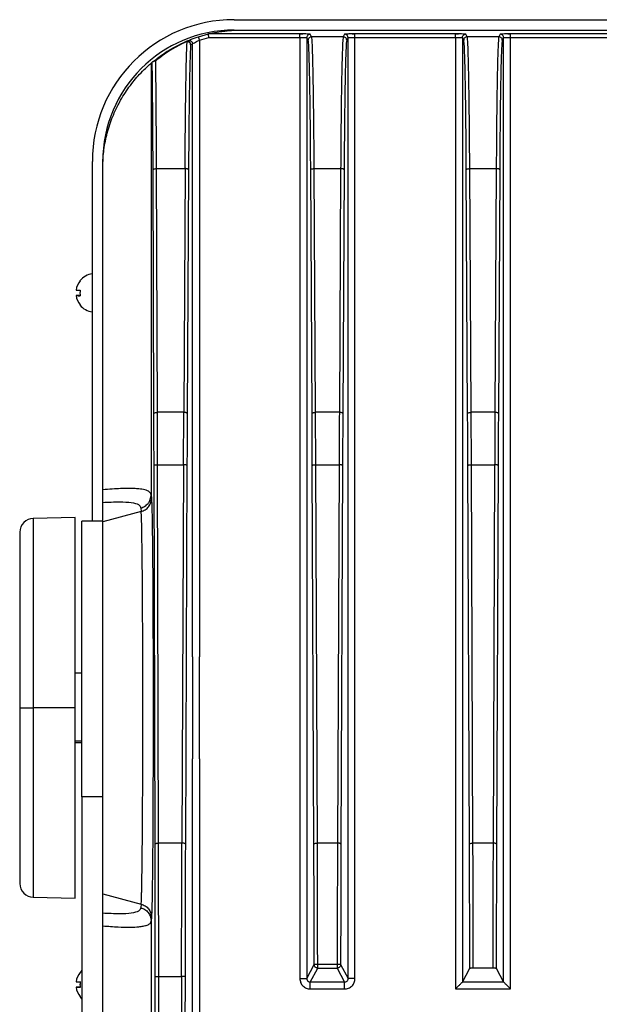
# Model space of a CAD drawing. Header units: millimetres. Extents: x -400 to 1650, y 544 to 1669.
# Tile 23 of 33: x 1246 to 1330, y 1046 to 1188. Entities that reach past the tile are written whole.
import ezdxf

# ---------------------------------------------------------------- set-up
doc = ezdxf.new("R2010")
doc.units = ezdxf.units.MM

# ---------------------------------------------------------------- blocks, each defined once
blk = doc.blocks.new('Drawing View13')
at = {"color": 7, "linetype": 'Continuous', "lineweight": 25}
for p, q in [((-11.85, 197.5), (330.15, 197.5)), ((-17.02, 195.03), (-15.57, 195.44)), ((-2.34, 195.44), (-15.57, 195.44)), ((-11.85, 196), (330.15, 196)), ((-2.34, 195.4), (-2.34, 195.44)), ((-0.64, 195.03), (-0.84, 195.4)), ((4.13, 195.4), (3.94, 195.03)), ((20.16, 195.44), (5.63, 195.44)), ((5.63, 195.4), (5.63, 195.44)), ((20.16, 195.4), (20.16, 195.44)), ((21.86, 195.03), (21.66, 195.4)), ((26.63, 195.4), (26.44, 195.03)), ((42.66, 195.44), (28.13, 195.44)), ((28.13, 195.4), (28.13, 195.44)), ((-18.84, 194.34), (-18.56, 194.46)), ((-18.14, 193.88), (-17.87, 193.99)), ((-17.87, 105.39), (-17.87, 193.99)), ((-16.87, 194.55), (-15.51, 194.94)), ((-16.87, 194.55), (-16.87, 105.39)), ((-15.51, 194.94), (-2.34, 194.94)), ((-2.34, 194.94), (-2.34, 58.85)), ((-1.14, 194.53), (-1.34, 194.9)), ((-1.34, 194.9), (-1.34, 58.85)), ((3.94, 195.03), (-0.64, 195.03)), ((4.63, 194.9), (4.44, 194.53)), ((4.63, 58.85), (4.63, 194.9)), ((5.63, 58.85), (5.63, 194.94)), ((5.63, 194.94), (20.16, 194.94)), ((20.16, 194.94), (20.16, 57.35)), ((21.36, 194.53), (21.16, 194.9)), ((21.16, 194.9), (21.16, 58.35)), ((26.44, 195.03), (21.86, 195.03)), ((27.13, 194.9), (26.94, 194.53)), ((27.13, 58.35), (27.13, 194.9)), ((28.13, 57.35), (28.13, 194.94)), ((28.13, 194.94), (42.66, 194.94)), ((-23.85, 191.2), (-23.69, 191.34)), ((-23.85, 191.2), (-23.85, 128.81)), ((-32.35, 125), (-32.35, 177)), ((-30.85, 129.48), (-30.85, 177)), ((-30.85, 129.52), (-30.85, 176)), ((-23.45, 140.55), (-23.57, 175.78)), ((-22.95, 140.73), (-23.07, 175.97)), ((-23.07, 175.97), (-18.94, 175.97)), ((-18.94, 175.97), (-19.13, 140.73)), ((-18.44, 175.79), (-18.63, 140.55)), ((-0.58, 140.55), (-0.77, 175.79)), ((-0.08, 140.73), (-0.27, 175.97)), ((-0.27, 175.97), (3.56, 175.97)), ((3.56, 175.97), (3.37, 140.73)), ((4.06, 175.79), (3.87, 140.55)), ((21.92, 140.55), (21.73, 175.79)), ((22.42, 140.73), (22.23, 175.97)), ((22.23, 175.97), (26.06, 175.97)), ((26.06, 175.97), (25.87, 140.73)), ((26.56, 175.79), (26.37, 140.55)), ((-34.69, 158.4), (-34.7, 158.4)), ((-34.11, 157.6), (-34.7, 157.6)), ((-34.11, 157.6), (-34.7, 157.6)), ((-22.93, 133.16), (-22.95, 140.73)), ((-19.13, 140.73), (-22.95, 140.73)), ((-19.17, 133.16), (-19.13, 140.73)), ((-0.04, 133.16), (-0.08, 140.73)), ((3.37, 140.73), (-0.08, 140.73)), ((22.46, 133.16), (22.42, 140.73)), ((25.87, 140.73), (22.42, 140.73)), ((-23.28, 78.3), (-23.43, 133.02)), ((-22.78, 78.44), (-22.93, 133.16)), ((-22.93, 133.16), (-19.17, 133.16)), ((-19.17, 133.16), (-19.4, 78.44)), ((-18.67, 133.02), (-18.9, 78.3)), ((-0.31, 78.3), (-0.54, 133.02)), ((0.19, 78.44), (-0.04, 133.16)), ((-0.04, 133.16), (3.33, 133.16)), ((3.33, 133.16), (3.1, 78.44)), ((3.83, 133.02), (3.6, 78.3)), ((22.19, 78.3), (21.96, 133.02)), ((22.69, 78.44), (22.46, 133.16)), ((22.46, 133.16), (25.83, 133.16)), ((25.83, 133.16), (25.6, 78.44)), ((26.33, 133.02), (26.1, 78.3)), ((-23.86, 128.72), (-23.85, 128.81)), ((-23.85, 128.81), (-23.8, 128.29)), ((-30.85, 124.88), (-30.85, 127.7)), ((-25.34, 126.88), (-25.29, 126.37)), ((-34.85, 125.5), (-40.89, 125.39)), ((-40.89, 125.39), (-40.89, 98)), ((-34.85, 98), (-34.85, 125.5)), ((-25.29, 126.37), (-30.85, 124.88)), ((-30.85, 125), (-33.85, 125)), ((-33.85, 85.13), (-33.85, 125)), ((-30.85, 98), (-30.85, 124.88)), ((-42.85, 123.39), (-42.85, 98)), ((-17.87, 105.39), (-17.87, 90.61)), ((-16.87, 90.61), (-16.87, 105.39)), ((-33.85, 103), (-34.85, 103)), ((-42.85, 98), (-42.85, 97.89)), ((-42.85, 97.89), (-42.85, 72.61)), ((-40.89, 98), (-40.89, 97.88)), ((-34.85, 98), (-40.89, 98)), ((-40.89, 97.88), (-40.89, 70.61)), ((-34.85, 70.5), (-34.85, 98)), ((-30.85, 85.13), (-30.85, 98)), ((-33.85, 93.17), (-34.85, 93.17)), ((-34.85, 93), (-33.85, 93)), ((-17.87, 2.01), (-17.87, 90.61)), ((-16.87, 90.61), (-16.87, 1.45)), ((-33.85, 85.13), (-33.85, -1.5)), ((-30.85, 85.13), (-33.85, 85.13)), ((-30.85, -1.5), (-30.85, 85.13)), ((-19.4, 78.44), (-22.78, 78.44)), ((3.1, 78.44), (0.19, 78.44)), ((25.6, 78.44), (22.69, 78.44)), ((-40.89, 70.61), (-34.85, 70.5)), ((-30.85, 71.12), (-25.29, 69.63)), ((-25.29, 69.63), (-25.34, 69.12)), ((-23.8, 67.71), (-23.85, 67.19)), ((-23.85, 67.19), (-23.85, 4.8)), ((-1.34, 58.85), (-0.26, 60.88)), ((-0.84, 58.35), (0.24, 60.38)), ((0.24, 60.93), (3.05, 60.93)), ((0.24, 60.38), (3.05, 60.38)), ((3.05, 60.38), (4.13, 58.35)), ((3.55, 60.88), (4.63, 58.85)), ((21.16, 58.35), (22.24, 60.38)), ((22.74, 60.39), (25.55, 60.39)), ((26.05, 60.38), (27.13, 58.35)), ((-34.69, 58.4), (-34.7, 58.4)), ((-23.21, 16.39), (-23.25, 59.14)), ((-22.71, 16.44), (-22.75, 59.18)), ((-22.75, 59.18), (-19.45, 59.18)), ((-19.45, 59.18), (-19.51, 16.44)), ((-18.95, 59.14), (-19.01, 16.39)), ((-34.11, 57.6), (-34.7, 57.6)), ((-34.11, 57.6), (-34.7, 57.6)), ((4.13, 58.35), (-0.84, 58.35)), ((-0.84, 57.35), (4.13, 57.35)), ((20.16, 57.35), (28.13, 57.35)), ((27.13, 58.35), (21.16, 58.35))]:
    blk.add_line(p, q, dxfattribs=at)
at = {"color": 7, "linetype": 'Continuous', "lineweight": 25, "flags": 128}
for points in [[(-42.85, 98), (-42.82, 98), (-42.7, 98), (-42.52, 98), (-42.28, 98), (-41.98, 98), (-41.64, 98), (-41.27, 98), (-40.89, 98)], [(-33.85, 60.05), (-33.96, 59.94), (-34.13, 59.75)], [(-33.85, 55.95), (-33.96, 56.06), (-34.13, 56.25)]]:
    blk.add_lwpolyline(points, dxfattribs=at)
at = {"color": 7, "linetype": 'Continuous', "lineweight": 25}
for centre, radius, start, end in [((-11.85, 177), 20.5, 90, 180), ((-11.85, 177), 19, 90, 180), ((-31.98, 158), 2.75, 140.9108, 171.6254), ((-31.98, 158), 2.75, 140.9108, 171.6254), ((-31.98, 158), 2.78, 97.7753, 140.9107), ((-34.01, 159.85), 0.159, 220.1922, 231.5379), ((-34.03, 176.59), 18.2, 267.921, 269.7644), ((-30.57, 157.98), 3.57, 173.5615, 186.4385), ((-34.03, 139.41), 18.2, 90.2356, 92.079), ((-31.98, 158), 2.75, 188.3746, 219.0892), ((-34.03, 175.79), 18.2, 267.921, 269.7644), ((-34.01, 156.15), 0.159, 128.4621, 139.8078), ((-34.17, 156.33), 0.0927, 294.866, 311.5308), ((-31.98, 158), 2.78, 219.0893, 262.2247), ((-40.85, 123.39), 2, 91, 180), ((-40.85, 72.61), 2, 180, 269), ((-31.98, 58), 2.75, 140.9108, 171.6254), ((-31.98, 58), 2.75, 140.9108, 171.6254), ((-34.03, 76.59), 18.2, 267.921, 269.7644), ((-34.01, 59.85), 0.159, 220.1922, 231.5379), ((-30.57, 58.02), 3.56, 173.5569, 180.2433), ((-30.57, 57.98), 3.57, 173.5615, 186.4385), ((-34.03, 39.41), 18.2, 90.2356, 92.079), ((-31.98, 58), 2.75, 188.3746, 219.0892), ((-34.03, 75.79), 18.2, 267.921, 269.7644), ((-34.01, 56.15), 0.159, 128.4621, 139.8078), ((-34.17, 56.33), 0.0927, 294.866, 311.5308)]:
    blk.add_arc(centre, radius, start, end, dxfattribs=at)
for points, knots in [([(-15.57, 195.44), (-15.43, 195.47), (-15.16, 195.53), (-14.73, 195.62), (-14.3, 195.7), (-13.88, 195.77), (-13.45, 195.83), (-13, 195.89), (-12.53, 195.93), (-12.02, 195.97), (-11.56, 195.99), (-11.18, 196), (-10.99, 196), (-10.9, 196), (-10.85, 196)], [0, 0, 0, 0, 0.169579, 0.323034, 0.460395, 0.581698, 0.687001, 0.776391, 0.864325, 0.929305, 0.972689, 0.987645, 0.994008, 1, 1, 1, 1]), ([(-15.51, 194.94), (-15.51, 194.98), (-15.52, 195.05), (-15.53, 195.18), (-15.55, 195.3), (-15.56, 195.41), (-15.57, 195.43), (-15.57, 195.44)], [0, 0, 0, 0, 0.15401, 0.288778, 0.499767, 0.748365, 1, 1, 1, 1]), ([(-1.68, 195.43), (-1.78, 195.43), (-2, 195.43), (-2.23, 195.41), (-2.35, 195.4)], [0, 0, 0, 0, 0.442669, 1, 1, 1, 1]), ([(-1.68, 195.43), (-1.71, 195.43), (-1.9, 195.44), (-2.14, 195.44), (-2.34, 195.44)], [0, 0, 0, 0, 0.159358, 1, 1, 1, 1]), ([(-2.34, 194.94), (-2.34, 195), (-2.34, 195.13), (-2.34, 195.29), (-2.34, 195.38), (-2.34, 195.4), (-2.34, 195.4)], [0, 0, 0, 0, 0.322745, 0.64549, 0.968235, 1, 1, 1, 1]), ([(-0.84, 195.4), (-0.86, 195.4), (-0.92, 195.41), (-1.23, 195.43), (-1.54, 195.43), (-1.68, 195.43)], [0, 0, 0, 0, 0.355789, 0.711745, 1, 1, 1, 1]), ([(4.97, 195.43), (4.83, 195.43), (4.53, 195.43), (4.21, 195.41), (4.16, 195.4), (4.13, 195.4)], [0, 0, 0, 0, 0.2871106, 0.6407345, 1, 1, 1, 1]), ([(5.63, 195.44), (5.43, 195.44), (5.19, 195.44), (5, 195.43), (4.97, 195.43)], [0, 0, 0, 0, 0.843795, 1, 1, 1, 1]), ([(5.63, 195.4), (5.51, 195.41), (5.29, 195.43), (5.07, 195.43), (4.97, 195.43)], [0, 0, 0, 0, 0.557381, 1, 1, 1, 1]), ([(5.63, 194.94), (5.63, 195), (5.63, 195.13), (5.63, 195.29), (5.63, 195.38), (5.63, 195.4), (5.63, 195.4)], [0, 0, 0, 0, 0.321529, 0.643058, 0.964588, 1, 1, 1, 1]), ([(20.82, 195.43), (20.79, 195.43), (20.6, 195.44), (20.36, 195.44), (20.16, 195.44)], [0, 0, 0, 0, 0.156277, 1, 1, 1, 1]), ([(20.82, 195.43), (20.73, 195.43), (20.51, 195.43), (20.28, 195.41), (20.16, 195.4)], [0, 0, 0, 0, 0.442566, 1, 1, 1, 1]), ([(20.16, 194.94), (20.16, 195), (20.16, 195.13), (20.16, 195.29), (20.16, 195.38), (20.16, 195.4), (20.16, 195.4)], [0, 0, 0, 0, 0.321532, 0.643064, 0.964595, 1, 1, 1, 1]), ([(21.66, 195.4), (21.63, 195.4), (21.58, 195.41), (21.27, 195.43), (20.96, 195.43), (20.82, 195.43)], [0, 0, 0, 0, 0.359279, 0.712915, 1, 1, 1, 1]), ([(27.47, 195.43), (27.33, 195.43), (27.03, 195.43), (26.71, 195.41), (26.66, 195.4), (26.63, 195.4)], [0, 0, 0, 0, 0.28765, 0.64383, 1, 1, 1, 1]), ([(28.13, 195.44), (27.93, 195.44), (27.69, 195.44), (27.5, 195.43), (27.47, 195.43)], [0, 0, 0, 0, 0.8388143, 1, 1, 1, 1]), ([(28.13, 195.4), (28.01, 195.41), (27.79, 195.43), (27.57, 195.43), (27.47, 195.43)], [0, 0, 0, 0, 0.559131, 1, 1, 1, 1]), ([(28.13, 194.94), (28.13, 195), (28.13, 195.13), (28.13, 195.29), (28.13, 195.38), (28.13, 195.4), (28.13, 195.4)], [0, 0, 0, 0, 0.321531, 0.643063, 0.964594, 1, 1, 1, 1]), ([(-23.55, 191.45), (-23.01, 191.87), (-21.92, 192.71), (-20.29, 193.67), (-19.31, 194.12), (-18.84, 194.34)], [0, 0, 0, 0, 0.338404, 0.679994, 1, 1, 1, 1]), ([(-18.64, 194.37), (-19.32, 194.04), (-20, 193.72), (-20.76, 193.27), (-20.87, 193.2), (-21.27, 192.95), (-22.06, 192.43), (-22.77, 191.87), (-23.19, 191.55)], [0, 0, 0, 0, 0.47237, 0.474509, 0.492369, 0.542883, 0.735441, 1, 1, 1, 1]), ([(-18.94, 175.97), (-18.93, 177.1), (-18.92, 179.36), (-18.89, 182.5), (-18.86, 185.38), (-18.82, 187.95), (-18.78, 190.17), (-18.74, 192), (-18.69, 193.46), (-18.66, 194.06), (-18.64, 194.37)], [0, 0, 0, 0, 0.125, 0.25, 0.375, 0.5, 0.625, 0.75, 0.875, 1, 1, 1, 1]), ([(-18.64, 194.37), (-18.67, 194.37), (-18.74, 194.37), (-18.81, 194.35), (-18.84, 194.34)], [0, 0, 0, 0, 0.5, 1, 1, 1, 1]), ([(-18.64, 194.38), (-18.59, 194.37), (-18.5, 194.37), (-18.38, 194.31), (-18.3, 194.25), (-18.25, 194.19), (-18.21, 194.14), (-18.19, 194.09), (-18.17, 194.06)], [0, 0, 0, 0, 0.249594, 0.436591, 0.676835, 0.730915, 0.830376, 1, 1, 1, 1]), ([(-18.64, 194.37), (-18.64, 194.37), (-18.64, 194.37), (-18.59, 194.37), (-18.49, 194.35), (-18.37, 194.29), (-18.29, 194.23), (-18.22, 194.15), (-18.19, 194.09), (-18.17, 194.06)], [0, 0, 0, 0, 0.000261, 0.00241, 0.244617, 0.485548, 0.659809, 0.809126, 1, 1, 1, 1]), ([(-18.56, 194.46), (-18.55, 194.46), (-18.54, 194.46), (-18.43, 194.51), (-18.15, 194.62), (-17.64, 194.82), (-17.23, 194.96), (-17.02, 195.03)], [0, 0, 0, 0, 0.109957, 0.222528, 0.468027, 0.732502, 1, 1, 1, 1]), ([(-18.14, 193.88), (-18.14, 193.91), (-18.14, 193.97), (-18.16, 194.03), (-18.17, 194.06)], [0, 0, 0, 0, 0.497138, 1, 1, 1, 1]), ([(-17.87, 193.99), (-17.86, 194), (-17.86, 194), (-17.78, 194.05), (-17.6, 194.16), (-17.27, 194.34), (-17.01, 194.48), (-16.87, 194.55)], [0, 0, 0, 0, 0.107801, 0.218886, 0.45975, 0.721466, 1, 1, 1, 1]), ([(-2.34, 194.94), (-2.21, 194.94), (-2.02, 194.94), (-1.79, 194.93), (-1.6, 194.92), (-1.45, 194.92), (-1.36, 194.91), (-1.35, 194.9), (-1.34, 194.9)], [0, 0, 0, 0, 0.242652, 0.369599, 0.499934, 0.711228, 0.846033, 1, 1, 1, 1]), ([(-0.27, 175.97), (-0.28, 177.31), (-0.29, 179.99), (-0.33, 183.63), (-0.37, 186.89), (-0.42, 189.68), (-0.47, 191.94), (-0.52, 193.62), (-0.58, 194.73), (-0.62, 194.93), (-0.64, 195.03)], [0, 0, 0, 0, 0.125, 0.25, 0.375, 0.5, 0.625, 0.75, 0.875, 1, 1, 1, 1]), ([(3.94, 195.03), (3.92, 194.93), (3.88, 194.73), (3.82, 193.62), (3.76, 191.94), (3.71, 189.68), (3.66, 186.89), (3.62, 183.63), (3.59, 179.99), (3.57, 177.31), (3.56, 175.97)], [0, 0, 0, 0, 0.125, 0.25, 0.375, 0.5, 0.625, 0.75, 0.875, 1, 1, 1, 1]), ([(4.63, 194.9), (4.64, 194.9), (4.65, 194.91), (4.75, 194.92), (4.93, 194.93), (5.25, 194.94), (5.51, 194.94), (5.63, 194.94)], [0, 0, 0, 0, 0.154231, 0.289279, 0.501002, 0.757151, 1, 1, 1, 1]), ([(20.16, 194.94), (20.29, 194.94), (20.55, 194.94), (20.86, 194.93), (21.05, 194.92), (21.14, 194.91), (21.15, 194.9), (21.16, 194.9)], [0, 0, 0, 0, 0.243155, 0.499657, 0.710996, 0.845892, 1, 1, 1, 1]), ([(22.23, 175.97), (22.22, 177.31), (22.21, 179.99), (22.17, 183.63), (22.13, 186.89), (22.08, 189.68), (22.03, 191.94), (21.98, 193.62), (21.92, 194.73), (21.88, 194.93), (21.86, 195.03)], [0, 0, 0, 0, 0.125, 0.25, 0.375, 0.5, 0.625, 0.75, 0.875, 1, 1, 1, 1]), ([(26.44, 195.03), (26.42, 194.93), (26.38, 194.73), (26.32, 193.62), (26.26, 191.94), (26.21, 189.68), (26.16, 186.89), (26.12, 183.63), (26.09, 179.99), (26.07, 177.31), (26.06, 175.97)], [0, 0, 0, 0, 0.125, 0.25, 0.375, 0.5, 0.625, 0.75, 0.875, 1, 1, 1, 1]), ([(27.13, 194.9), (27.14, 194.9), (27.15, 194.91), (27.25, 194.92), (27.39, 194.92), (27.58, 194.93), (27.81, 194.94), (28.01, 194.94), (28.13, 194.94)], [0, 0, 0, 0, 0.15414, 0.288943, 0.499723, 0.630158, 0.757195, 1, 1, 1, 1]), ([(-30.85, 176), (-30.85, 176.4), (-30.83, 177.21), (-30.72, 178.42), (-30.53, 179.63), (-30.27, 180.85), (-29.93, 182.05), (-29.55, 183.12), (-29.18, 184.03), (-28.81, 184.81), (-28.34, 185.74), (-27.74, 186.74), (-27, 187.82), (-26.25, 188.78), (-25.41, 189.74), (-24.6, 190.54), (-23.98, 191.1), (-23.89, 191.16), (-23.85, 191.2)], [0, 0, 0, 0, 0.033351, 0.066943, 0.102404, 0.13864, 0.17882, 0.220411, 0.252366, 0.285216, 0.319108, 0.379398, 0.442675, 0.519349, 0.599527, 0.724976, 0.85935, 1, 1, 1, 1]), ([(-23.55, 191.45), (-23.56, 191.44), (-23.59, 191.42), (-23.62, 191.39), (-23.68, 191.35), (-23.69, 191.34), (-23.69, 191.34)], [0, 0, 0, 0, 0.083608, 0.175096, 0.391832, 1, 1, 1, 1]), ([(-23.55, 191.45), (-23.51, 191.48), (-23.44, 191.52), (-23.31, 191.55), (-23.23, 191.55), (-23.19, 191.55)], [0, 0, 0, 0, 0.417994, 0.688678, 1, 1, 1, 1]), ([(-23.07, 175.97), (-23.07, 177.59), (-23.09, 180.83), (-23.11, 185.1), (-23.15, 188.81), (-23.17, 190.63), (-23.19, 191.55)], [0, 0, 0, 0, 0.25, 0.5, 0.75, 1, 1, 1, 1]), ([(3.37, 140.73), (3.37, 140.51), (3.36, 139.26), (3.35, 136.75), (3.34, 134.44), (3.33, 133.16)], [0, 0, 0, 0, 0.091669, 0.500008, 1, 1, 1, 1]), ([(25.87, 140.73), (25.86, 139.48), (25.85, 137.61), (25.85, 135.6), (25.84, 134.65), (25.84, 134.01), (25.84, 133.48), (25.83, 133.16)], [0, 0, 0, 0, 0.499985, 0.749987, 0.793117, 0.874992, 1, 1, 1, 1]), ([(-23.85, 128.81), (-23.9, 128.97), (-24, 129.26), (-24.68, 129.52), (-25.49, 129.65), (-26.34, 129.71), (-27.22, 129.72), (-28.25, 129.7), (-29.45, 129.64), (-30.38, 129.56), (-30.85, 129.52)], [0, 0, 0, 0, 0.194925, 0.361827, 0.5007, 0.594137, 0.690784, 0.790644, 0.893715, 1, 1, 1, 1]), ([(-30.85, 127.7), (-30.85, 127.76), (-30.85, 127.87), (-30.85, 128.24), (-30.85, 128.61), (-30.85, 128.9), (-30.85, 129.2), (-30.85, 129.41), (-30.85, 129.52)], [0, 0, 0, 0, 0.35903, 0.63431, 0.744836, 0.841542, 0.923095, 1, 1, 1, 1]), ([(-25.34, 126.88), (-25.14, 126.96), (-24.74, 127.1), (-24.31, 127.51), (-23.96, 128.04), (-23.9, 128.46), (-23.86, 128.72)], [0, 0, 0, 0, 0.25006, 0.50012, 0.692926, 1, 1, 1, 1]), ([(-23.8, 128.29), (-23.79, 128.02), (-23.75, 127.48), (-23.71, 125.35), (-23.67, 122.8), (-23.65, 120.63), (-23.64, 119.78)], [0, 0, 0, 0, 0.274128, 0.548352, 0.822578, 1, 1, 1, 1]), ([(-25.29, 69.63), (-25.28, 69.73), (-25.26, 69.91), (-25.24, 70.43), (-25.22, 71.04), (-25.21, 71.73), (-25.19, 72.62), (-25.17, 73.78), (-25.15, 75.31), (-25.13, 76.98), (-25.11, 79.46), (-25.08, 83.02), (-25.06, 87.84), (-25.05, 92.88), (-25.04, 98.01), (-25.05, 103.14), (-25.06, 107.04), (-25.07, 109.73), (-25.08, 111.33), (-25.08, 112.89), (-25.09, 114.4), (-25.1, 115.85), (-25.12, 117.48), (-25.13, 119.28), (-25.16, 121.21), (-25.18, 122.85), (-25.2, 124.17), (-25.23, 125.19), (-25.26, 125.98), (-25.28, 126.24), (-25.29, 126.37)], [0, 0, 0, 0, 0.029879, 0.057329, 0.082349, 0.104936, 0.125089, 0.158081, 0.189925, 0.220619, 0.250164, 0.314815, 0.378018, 0.439766, 0.500054, 0.560386, 0.622147, 0.643078, 0.664167, 0.685414, 0.706819, 0.728383, 0.750104, 0.783006, 0.81941, 0.859311, 0.891538, 0.92573, 0.961885, 1, 1, 1, 1]), ([(-23.64, 119.78), (-23.64, 119.35), (-23.62, 117.68), (-23.6, 114.04), (-23.58, 109.02), (-23.57, 103.58), (-23.56, 97.96), (-23.57, 92.34), (-23.58, 86.89), (-23.6, 81.88), (-23.62, 78.26), (-23.64, 76.63), (-23.64, 76.22)], [0, 0, 0, 0, 0.039993, 0.155084, 0.270345, 0.385522, 0.500692, 0.615979, 0.731459, 0.846998, 0.962059, 1, 1, 1, 1]), ([(-30.85, 85.26), (-30.85, 86.24), (-30.85, 88.69), (-30.85, 93.02), (-30.85, 96.34), (-30.85, 98)], [0, 0, 0, 0, 0.2508839, 0.6254419, 1, 1, 1, 1]), ([(-22.75, 59.18), (-22.75, 62.44), (-22.76, 68.95), (-22.77, 75.28), (-22.78, 78.44)], [0, 0, 0, 0, 0.5, 1, 1, 1, 1]), ([(-19.45, 59.18), (-19.44, 62.44), (-19.43, 68.95), (-19.41, 75.28), (-19.4, 78.44)], [0, 0, 0, 0, 0.5, 1, 1, 1, 1]), ([(3.1, 78.44), (3.09, 75.56), (3.07, 69.81), (3.06, 63.89), (3.05, 60.93)], [0, 0, 0, 0, 0.5, 1, 1, 1, 1]), ([(22.73, 66.87), (22.72, 68.82), (22.71, 72.72), (22.7, 76.54), (22.69, 78.44)], [0, 0, 0, 0, 0.5, 1, 1, 1, 1]), ([(25.6, 78.44), (25.59, 75.48), (25.57, 69.54), (25.56, 63.44), (25.55, 60.39)], [0, 0, 0, 0, 0.5, 1, 1, 1, 1]), ([(-23.64, 76.22), (-23.65, 75.35), (-23.67, 73.18), (-23.71, 70.63), (-23.75, 68.51), (-23.79, 67.98), (-23.8, 67.71)], [0, 0, 0, 0, 0.181365, 0.454228, 0.726994, 1, 1, 1, 1]), ([(-30.85, 66.48), (-30.08, 66.42), (-28.59, 66.3), (-26.88, 66.27), (-25.73, 66.33), (-24.93, 66.44), (-24.37, 66.59), (-23.94, 66.83), (-23.88, 67.07), (-23.85, 67.19)], [0, 0, 0, 0, 0.176775, 0.343179, 0.499215, 0.59916, 0.715939, 0.849552, 1, 1, 1, 1]), ([(22.74, 60.39), (22.74, 61.47), (22.73, 63.1), (22.74, 64.81), (22.73, 65.62), (22.73, 66.16), (22.73, 66.61), (22.73, 66.87)], [0, 0, 0, 0, 0.49999, 0.749993, 0.793003, 0.874996, 1, 1, 1, 1]), ([(3.05, 60.93), (3.05, 60.9), (3.05, 60.83), (3.05, 60.73), (3.05, 60.63), (3.05, 60.55), (3.05, 60.48), (3.05, 60.42), (3.05, 60.39), (3.05, 60.38), (3.05, 60.38)], [0, 0, 0, 0, 0.125417, 0.250833, 0.37625, 0.501666, 0.627083, 0.7525, 0.877916, 1, 1, 1, 1]), ([(22.24, 60.38), (22.24, 60.38), (22.25, 60.38), (22.3, 60.38), (22.37, 60.39), (22.47, 60.39), (22.58, 60.39), (22.68, 60.39), (22.74, 60.39)], [0, 0, 0, 0, 0.153041, 0.287905, 0.502274, 0.633433, 0.760268, 1, 1, 1, 1]), ([(25.55, 60.39), (25.62, 60.39), (25.71, 60.39), (25.83, 60.39), (25.92, 60.39), (26, 60.38), (26.04, 60.38), (26.05, 60.38), (26.05, 60.38)], [0, 0, 0, 0, 0.239016, 0.365468, 0.496229, 0.711011, 0.846335, 1, 1, 1, 1]), ([(-2.34, 58.85), (-2.32, 58.66), (-2.27, 58.26), (-1.92, 57.77), (-1.43, 57.42), (-1.04, 57.37), (-0.84, 57.35)], [0, 0, 0, 0, 0.250339, 0.50064, 0.750602, 1, 1, 1, 1]), ([(-1.34, 58.85), (-1.34, 58.82), (-1.33, 58.75), (-1.3, 58.65), (-1.25, 58.56), (-1.16, 58.46), (-1.03, 58.37), (-0.9, 58.36), (-0.84, 58.35)], [0, 0, 0, 0, 0.1345983, 0.2664796, 0.3956674, 0.5221867, 0.7661897, 1, 1, 1, 1]), ([(4.13, 58.35), (4.17, 58.35), (4.23, 58.36), (4.36, 58.4), (4.49, 58.49), (4.58, 58.62), (4.63, 58.74), (4.63, 58.81), (4.63, 58.85)], [0, 0, 0, 0, 0.128594, 0.255554, 0.503515, 0.725201, 0.856066, 1, 1, 1, 1]), ([(4.13, 57.35), (4.23, 57.36), (4.43, 57.37), (4.81, 57.49), (5.23, 57.78), (5.57, 58.28), (5.61, 58.67), (5.63, 58.85)], [0, 0, 0, 0, 0.125092, 0.248963, 0.511002, 0.76499, 1, 1, 1, 1]), ([(20.16, 57.35), (20.29, 57.49), (20.55, 57.74), (20.83, 58.02), (21, 58.19), (21.09, 58.28), (21.15, 58.34), (21.16, 58.35), (21.16, 58.35)], [0, 0, 0, 0, 0.2986308, 0.5656019, 0.6880828, 0.7998041, 0.902882, 1, 1, 1, 1]), ([(28.13, 57.35), (28, 57.49), (27.75, 57.74), (27.46, 58.02), (27.29, 58.19), (27.2, 58.28), (27.15, 58.34), (27.14, 58.35), (27.13, 58.35)], [0, 0, 0, 0, 0.300141, 0.566805, 0.689096, 0.80056, 0.903302, 1, 1, 1, 1])]:
    blk.add_open_spline(points, degree=3, knots=knots, dxfattribs=at)
for points in [[(-1.34, 194.9), (-1.33, 194.96), (-1.32, 195.09), (-1.2, 195.26), (-1.04, 195.38), (-0.91, 195.39), (-0.84, 195.4)], [(4.63, 194.9), (4.63, 194.96), (4.61, 195.09), (4.49, 195.26), (4.33, 195.38), (4.2, 195.39), (4.13, 195.4)], [(21.16, 194.9), (21.17, 194.96), (21.18, 195.09), (21.3, 195.26), (21.46, 195.38), (21.59, 195.39), (21.66, 195.4)], [(27.13, 194.9), (27.13, 194.96), (27.11, 195.09), (26.99, 195.26), (26.83, 195.38), (26.7, 195.39), (26.63, 195.4)], [(-18.84, 194.34), (-18.81, 194.35), (-18.74, 194.37), (-18.67, 194.38), (-18.64, 194.38)], [(-18.56, 194.46), (-18.52, 194.47), (-18.44, 194.49), (-18.32, 194.5), (-18.2, 194.47), (-18.09, 194.41), (-17.99, 194.33), (-17.92, 194.23), (-17.88, 194.12), (-17.87, 194.04), (-17.87, 193.99)], [(-18.14, 193.88), (-18.16, 193.58), (-18.19, 192.99), (-18.24, 191.55), (-18.28, 189.75), (-18.32, 187.56), (-18.36, 185.04), (-18.39, 182.21), (-18.42, 179.12), (-18.43, 176.9), (-18.44, 175.79)], [(-17.02, 195.03), (-17.02, 195.02), (-17.01, 195), (-16.98, 194.89), (-16.93, 194.74), (-16.89, 194.61), (-16.87, 194.55)], [(-0.64, 195.03), (-0.71, 195.02), (-0.84, 195.01), (-1, 194.89), (-1.12, 194.72), (-1.13, 194.59), (-1.14, 194.53)], [(-0.77, 175.79), (-0.78, 177.11), (-0.79, 179.74), (-0.83, 183.32), (-0.87, 186.53), (-0.92, 189.27), (-0.97, 191.5), (-1.02, 193.14), (-1.08, 194.23), (-1.12, 194.43), (-1.14, 194.53)], [(4.44, 194.53), (4.43, 194.59), (4.41, 194.72), (4.3, 194.89), (4.13, 195.01), (4, 195.02), (3.94, 195.03)], [(4.44, 194.53), (4.42, 194.43), (4.38, 194.23), (4.32, 193.14), (4.26, 191.5), (4.21, 189.27), (4.16, 186.53), (4.12, 183.32), (4.09, 179.74), (4.07, 177.11), (4.06, 175.79)], [(21.86, 195.03), (21.79, 195.02), (21.66, 195.01), (21.5, 194.89), (21.38, 194.72), (21.37, 194.59), (21.36, 194.53)], [(21.73, 175.79), (21.72, 177.11), (21.71, 179.74), (21.67, 183.32), (21.63, 186.53), (21.58, 189.27), (21.53, 191.5), (21.48, 193.14), (21.42, 194.23), (21.38, 194.43), (21.36, 194.53)], [(26.94, 194.53), (26.93, 194.59), (26.91, 194.72), (26.8, 194.89), (26.63, 195.01), (26.5, 195.02), (26.44, 195.03)], [(26.94, 194.53), (26.92, 194.43), (26.88, 194.23), (26.82, 193.14), (26.76, 191.5), (26.71, 189.27), (26.66, 186.53), (26.62, 183.32), (26.59, 179.74), (26.57, 177.11), (26.56, 175.79)], [(-23.57, 175.78), (-23.57, 177.42), (-23.59, 180.68), (-23.62, 184.95), (-23.65, 188.65), (-23.68, 190.44), (-23.69, 191.34)], [(-23.57, 175.79), (-23.56, 175.81), (-23.54, 175.86), (-23.43, 175.92), (-23.26, 175.96), (-23.13, 175.97), (-23.07, 175.97)], [(-18.44, 175.79), (-18.45, 175.81), (-18.46, 175.86), (-18.58, 175.92), (-18.74, 175.96), (-18.87, 175.97), (-18.94, 175.97)], [(-0.77, 175.79), (-0.76, 175.81), (-0.75, 175.86), (-0.63, 175.92), (-0.46, 175.96), (-0.33, 175.97), (-0.27, 175.97)], [(4.06, 175.79), (4.05, 175.81), (4.04, 175.86), (3.92, 175.92), (3.76, 175.96), (3.63, 175.97), (3.56, 175.97)], [(21.73, 175.79), (21.74, 175.81), (21.75, 175.86), (21.87, 175.92), (22.04, 175.96), (22.17, 175.97), (22.23, 175.97)], [(26.56, 175.79), (26.55, 175.81), (26.54, 175.86), (26.42, 175.92), (26.26, 175.96), (26.13, 175.97), (26.06, 175.97)], [(-23.45, 140.55), (-23.44, 140.57), (-23.42, 140.62), (-23.31, 140.68), (-23.14, 140.72), (-23.01, 140.73), (-22.95, 140.73)], [(-23.43, 133.02), (-23.43, 134.29), (-23.44, 136.82), (-23.44, 139.31), (-23.45, 140.55)], [(-18.63, 140.55), (-18.64, 140.57), (-18.65, 140.62), (-18.77, 140.68), (-18.93, 140.72), (-19.06, 140.73), (-19.13, 140.73)], [(-18.63, 140.55), (-18.64, 139.31), (-18.65, 136.82), (-18.66, 134.29), (-18.67, 133.02)], [(-0.58, 140.55), (-0.57, 140.57), (-0.55, 140.62), (-0.44, 140.68), (-0.27, 140.72), (-0.14, 140.73), (-0.08, 140.73)], [(-0.54, 133.02), (-0.55, 134.29), (-0.56, 136.82), (-0.57, 139.31), (-0.58, 140.55)], [(3.87, 140.55), (3.86, 140.57), (3.85, 140.62), (3.73, 140.68), (3.56, 140.72), (3.43, 140.73), (3.37, 140.73)], [(3.87, 140.55), (3.86, 139.31), (3.85, 136.82), (3.84, 134.29), (3.83, 133.02)], [(21.92, 140.55), (21.93, 140.57), (21.95, 140.62), (22.06, 140.68), (22.23, 140.72), (22.36, 140.73), (22.42, 140.73)], [(21.96, 133.02), (21.95, 134.29), (21.94, 136.82), (21.93, 139.31), (21.92, 140.55)], [(26.37, 140.55), (26.36, 140.57), (26.35, 140.62), (26.23, 140.68), (26.07, 140.72), (25.94, 140.73), (25.87, 140.73)], [(26.37, 140.55), (26.36, 139.31), (26.35, 136.82), (26.34, 134.29), (26.33, 133.02)], [(-23.43, 133.02), (-23.42, 133.04), (-23.4, 133.07), (-23.29, 133.12), (-23.12, 133.15), (-22.99, 133.16), (-22.93, 133.16)], [(-18.67, 133.02), (-18.67, 133.04), (-18.69, 133.07), (-18.81, 133.12), (-18.97, 133.15), (-19.1, 133.16), (-19.17, 133.16)], [(-0.54, 133.02), (-0.53, 133.04), (-0.52, 133.07), (-0.4, 133.12), (-0.24, 133.15), (-0.11, 133.16), (-0.04, 133.16)], [(3.83, 133.02), (3.83, 133.04), (3.81, 133.07), (3.69, 133.12), (3.53, 133.15), (3.4, 133.16), (3.33, 133.16)], [(21.96, 133.02), (21.97, 133.04), (21.98, 133.07), (22.1, 133.12), (22.26, 133.15), (22.39, 133.16), (22.46, 133.16)], [(26.33, 133.02), (26.33, 133.04), (26.31, 133.07), (26.19, 133.12), (26.03, 133.15), (25.9, 133.16), (25.83, 133.16)], [(-25.29, 126.37), (-25.08, 126.45), (-24.67, 126.6), (-24.19, 127.06), (-23.87, 127.64), (-23.82, 128.08), (-23.8, 128.29)], [(-30.85, 127.7), (-30.01, 127.74), (-28.32, 127.83), (-26.63, 127.71), (-25.53, 127.42), (-25.4, 127.06), (-25.34, 126.88)], [(-30.85, 98), (-30.85, 99.66), (-30.85, 102.99), (-30.85, 107.81), (-30.85, 112.29), (-30.85, 116.29), (-30.85, 119.67), (-30.85, 122.29), (-30.85, 124.16), (-30.85, 124.64), (-30.85, 124.88)], [(-23.28, 78.3), (-23.27, 78.32), (-23.26, 78.35), (-23.14, 78.4), (-22.98, 78.44), (-22.85, 78.44), (-22.78, 78.44)], [(-18.9, 78.3), (-18.9, 78.32), (-18.92, 78.35), (-19.04, 78.4), (-19.2, 78.44), (-19.33, 78.44), (-19.4, 78.44)], [(-0.31, 78.3), (-0.3, 78.32), (-0.29, 78.35), (-0.17, 78.4), (-0.01, 78.44), (0.12, 78.44), (0.19, 78.44)], [(0.24, 60.93), (0.23, 63.89), (0.22, 69.81), (0.2, 75.56), (0.19, 78.44)], [(3.6, 78.3), (3.6, 78.32), (3.58, 78.35), (3.46, 78.4), (3.3, 78.44), (3.17, 78.44), (3.1, 78.44)], [(22.19, 78.3), (22.2, 78.32), (22.21, 78.35), (22.33, 78.4), (22.49, 78.44), (22.62, 78.44), (22.69, 78.44)], [(26.1, 78.3), (26.1, 78.32), (26.08, 78.35), (25.96, 78.4), (25.8, 78.44), (25.67, 78.44), (25.6, 78.44)], [(-23.25, 59.14), (-23.25, 62.38), (-23.26, 68.86), (-23.27, 75.15), (-23.28, 78.3)], [(-18.9, 78.3), (-18.91, 75.15), (-18.93, 68.86), (-18.94, 62.38), (-18.95, 59.14)], [(-0.26, 60.88), (-0.27, 63.82), (-0.28, 69.71), (-0.3, 75.43), (-0.31, 78.3)], [(3.6, 78.3), (3.59, 75.43), (3.57, 69.71), (3.56, 63.82), (3.55, 60.88)], [(22.24, 60.38), (22.23, 63.41), (22.22, 69.46), (22.2, 75.35), (22.19, 78.3)], [(26.1, 78.3), (26.09, 75.35), (26.07, 69.46), (26.06, 63.41), (26.05, 60.38)], [(-25.34, 69.12), (-25.4, 68.94), (-25.53, 68.58), (-26.63, 68.29), (-28.32, 68.17), (-30.01, 68.26), (-30.85, 68.3)], [(-25.34, 69.12), (-25.13, 69.04), (-24.72, 68.89), (-24.24, 68.42), (-23.92, 67.84), (-23.87, 67.41), (-23.85, 67.19)], [(-25.29, 69.63), (-25.08, 69.55), (-24.67, 69.4), (-24.19, 68.94), (-23.87, 68.36), (-23.82, 67.92), (-23.8, 67.71)], [(-0.26, 60.88), (-0.25, 60.88), (-0.24, 60.9), (-0.12, 60.92), (0.04, 60.93), (0.17, 60.93), (0.24, 60.93)], [(0.24, 60.38), (0.17, 60.38), (0.04, 60.4), (-0.12, 60.51), (-0.24, 60.68), (-0.25, 60.81), (-0.26, 60.88)], [(0.24, 60.38), (0.24, 60.38), (0.24, 60.39), (0.24, 60.42), (0.24, 60.48), (0.24, 60.55), (0.24, 60.63), (0.24, 60.73), (0.24, 60.83), (0.24, 60.9), (0.24, 60.93)], [(3.05, 60.93), (3.12, 60.93), (3.25, 60.93), (3.41, 60.92), (3.53, 60.9), (3.55, 60.88), (3.55, 60.88)], [(3.55, 60.88), (3.55, 60.81), (3.53, 60.68), (3.42, 60.51), (3.25, 60.4), (3.12, 60.38), (3.05, 60.38)], [(-23.25, 59.14), (-23.24, 59.14), (-23.22, 59.15), (-23.11, 59.17), (-22.94, 59.18), (-22.81, 59.18), (-22.75, 59.18)], [(-18.95, 59.14), (-18.96, 59.14), (-18.97, 59.15), (-19.09, 59.17), (-19.25, 59.18), (-19.38, 59.18), (-19.45, 59.18)], [(-2.34, 58.85), (-2.21, 58.85), (-1.95, 58.85), (-1.62, 58.85), (-1.39, 58.85), (-1.36, 58.85), (-1.34, 58.85)], [(5.63, 58.85), (5.5, 58.85), (5.24, 58.85), (4.91, 58.85), (4.68, 58.85), (4.65, 58.85), (4.63, 58.85)], [(-0.84, 57.35), (-0.84, 57.48), (-0.84, 57.74), (-0.84, 58.07), (-0.84, 58.3), (-0.84, 58.33), (-0.84, 58.35)], [(4.13, 57.35), (4.13, 57.48), (4.13, 57.74), (4.13, 58.07), (4.13, 58.3), (4.13, 58.33), (4.13, 58.35)]]:
    blk.add_open_spline(points, degree=3, dxfattribs=at)

msp = doc.modelspace()

# ---------------------------------------------------------------- block references
at = {"color": 7, "linetype": 'Continuous', "lineweight": 25}
msp.add_blockref('Drawing View13', (1289.18, 990.96), dxfattribs=at)

doc.saveas('drawing.dxf')
